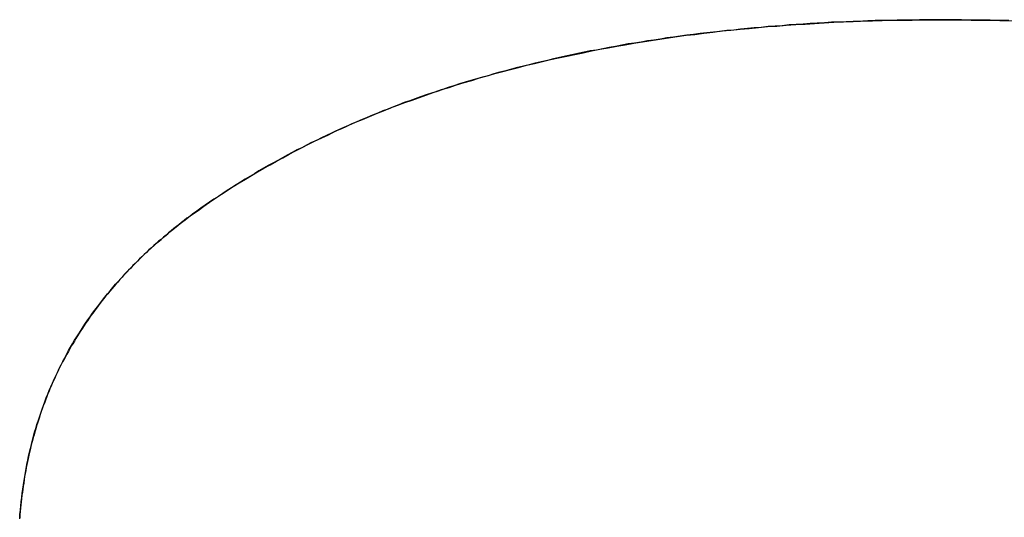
# Model space of a CAD drawing. Extents: x -4.2 to 4.1, y -6.8 to 5.8.
# Tile 134 of 214: x -0.8856 to -0.8629, y -4.0298 to -4.0184. Entities that reach past the tile are written whole.
import ezdxf

# ---------------------------------------------------------------- set-up
doc = ezdxf.new("R2010")
doc.units = 0
doc.layers.get('0').update_dxf_attribs({"linetype": 'CONTINUOUS'})

# ---------------------------------------------------------------- blocks, each defined once
blk = doc.blocks.new('*U1')
for p, q in [((-0.864336, -4.018392, 4.435), (-0.864336, -4.018392, 4.4349)), ((-0.864336, -4.018392, 4.435), (-0.864336, -4.018392, 4.4349)), ((-0.881581, -4.02287, 4.435), (-0.881581, -4.02287, 4.4349)), ((-0.881581, -4.02287, 4.435), (-0.881581, -4.02287, 4.4349))]:
    blk.add_line(p, q)
for points in [[(-0.864336, -4.01839, 4.435), (-0.86451, -4.01839, 4.435), (-0.864683, -4.01839, 4.435), (-0.864856, -4.01839, 4.435), (-0.865028, -4.0184, 4.435), (-0.865199, -4.0184, 4.435), (-0.86537, -4.0184, 4.435), (-0.86554, -4.01841, 4.435), (-0.865709, -4.01841, 4.435), (-0.865878, -4.01841, 4.435), (-0.866047, -4.01842, 4.435), (-0.866214, -4.01843, 4.435), (-0.866381, -4.01843, 4.435), (-0.866548, -4.01844, 4.435), (-0.866714, -4.01845, 4.435), (-0.866879, -4.01845, 4.435), (-0.867044, -4.01846, 4.435), (-0.867208, -4.01847, 4.435), (-0.867372, -4.01848, 4.435), (-0.867534, -4.01849, 4.435), (-0.867697, -4.0185, 4.435), (-0.867858, -4.01851, 4.435), (-0.86802, -4.01853, 4.435), (-0.86818, -4.01854, 4.435), (-0.86834, -4.01855, 4.435), (-0.868499, -4.01857, 4.435), (-0.868658, -4.01858, 4.435), (-0.868816, -4.01859, 4.435), (-0.868973, -4.01861, 4.435), (-0.86913, -4.01863, 4.435), (-0.869287, -4.01864, 4.435), (-0.869442, -4.01866, 4.435), (-0.869597, -4.01868, 4.435), (-0.869752, -4.01869, 4.435), (-0.869906, -4.01871, 4.435), (-0.870059, -4.01873, 4.435), (-0.870212, -4.01875, 4.435), (-0.870364, -4.01877, 4.435), (-0.870515, -4.01879, 4.435), (-0.870666, -4.01881, 4.435), (-0.870816, -4.01884, 4.435), (-0.870966, -4.01886, 4.435), (-0.871115, -4.01888, 4.435), (-0.871263, -4.01891, 4.435), (-0.871411, -4.01893, 4.435), (-0.871558, -4.01895, 4.435), (-0.871705, -4.01898, 4.435), (-0.871851, -4.01901, 4.435), (-0.871996, -4.01903, 4.435), (-0.872141, -4.01906, 4.435), (-0.872285, -4.01909, 4.435), (-0.872429, -4.01911, 4.435), (-0.872572, -4.01914, 4.435), (-0.872714, -4.01917, 4.435), (-0.872856, -4.0192, 4.435), (-0.872997, -4.01923, 4.435), (-0.873138, -4.01926, 4.435), (-0.873278, -4.01929, 4.435), (-0.873417, -4.01933, 4.435), (-0.873556, -4.01936, 4.435), (-0.873694, -4.01939, 4.435), (-0.873832, -4.01943, 4.435), (-0.873969, -4.01946, 4.435), (-0.874105, -4.01949, 4.435), (-0.874241, -4.01953, 4.435), (-0.874376, -4.01957, 4.435), (-0.874511, -4.0196, 4.435), (-0.874645, -4.01964, 4.435), (-0.874778, -4.01968, 4.435), (-0.874911, -4.01971, 4.435), (-0.875043, -4.01975, 4.435), (-0.875175, -4.01979, 4.435), (-0.875306, -4.01983, 4.435), (-0.875436, -4.01987, 4.435), (-0.875566, -4.01991, 4.435), (-0.875695, -4.01995, 4.435), (-0.875824, -4.02, 4.435), (-0.875952, -4.02004, 4.435), (-0.876079, -4.02008, 4.435), (-0.876206, -4.02012, 4.435), (-0.876332, -4.02017, 4.435), (-0.876457, -4.02021, 4.435), (-0.876582, -4.02026, 4.435), (-0.876707, -4.0203, 4.435), (-0.87683, -4.02035, 4.435), (-0.876954, -4.0204, 4.435), (-0.877076, -4.02045, 4.435), (-0.877198, -4.02049, 4.435), (-0.877319, -4.02054, 4.435), (-0.87744, -4.02059, 4.435), (-0.87756, -4.02064, 4.435), (-0.87768, -4.02069, 4.435), (-0.877799, -4.02074, 4.435), (-0.877917, -4.02079, 4.435), (-0.878035, -4.02085, 4.435), (-0.878152, -4.0209, 4.435), (-0.878268, -4.02095, 4.435), (-0.878384, -4.021, 4.435), (-0.878499, -4.02106, 4.435), (-0.878614, -4.02111, 4.435), (-0.878728, -4.02117, 4.435), (-0.878842, -4.02122, 4.435), (-0.878955, -4.02128, 4.435), (-0.879067, -4.02134, 4.435), (-0.879179, -4.02139, 4.435), (-0.87929, -4.02145, 4.435), (-0.8794, -4.02151, 4.435), (-0.87951, -4.02157, 4.435), (-0.879619, -4.02163, 4.435), (-0.879728, -4.02169, 4.435), (-0.879836, -4.02175, 4.435), (-0.879943, -4.02181, 4.435), (-0.88005, -4.02187, 4.435), (-0.880157, -4.02194, 4.435), (-0.880262, -4.022, 4.435), (-0.880367, -4.02206, 4.435), (-0.880472, -4.02213, 4.435), (-0.880576, -4.02219, 4.435), (-0.880679, -4.02226, 4.435), (-0.880782, -4.02232, 4.435), (-0.880884, -4.02239, 4.435), (-0.880985, -4.02246, 4.435), (-0.881086, -4.02252, 4.435), (-0.881186, -4.02259, 4.435), (-0.881286, -4.02266, 4.435), (-0.881385, -4.02273, 4.435), (-0.881483, -4.0228, 4.435), (-0.881581, -4.02287, 4.435)], [(-0.864336, -4.01839, 4.435), (-0.86451, -4.01839, 4.435), (-0.864683, -4.01839, 4.435), (-0.864856, -4.01839, 4.435), (-0.865028, -4.0184, 4.435), (-0.865199, -4.0184, 4.435), (-0.86537, -4.0184, 4.435), (-0.86554, -4.01841, 4.435), (-0.865709, -4.01841, 4.435), (-0.865878, -4.01841, 4.435), (-0.866047, -4.01842, 4.435), (-0.866214, -4.01843, 4.435), (-0.866381, -4.01843, 4.435), (-0.866548, -4.01844, 4.435), (-0.866714, -4.01845, 4.435), (-0.866879, -4.01845, 4.435), (-0.867044, -4.01846, 4.435), (-0.867208, -4.01847, 4.435), (-0.867372, -4.01848, 4.435), (-0.867534, -4.01849, 4.435), (-0.867697, -4.0185, 4.435), (-0.867858, -4.01851, 4.435), (-0.86802, -4.01853, 4.435), (-0.86818, -4.01854, 4.435), (-0.86834, -4.01855, 4.435), (-0.868499, -4.01857, 4.435), (-0.868658, -4.01858, 4.435), (-0.868816, -4.01859, 4.435), (-0.868973, -4.01861, 4.435), (-0.86913, -4.01863, 4.435), (-0.869287, -4.01864, 4.435), (-0.869442, -4.01866, 4.435), (-0.869597, -4.01868, 4.435), (-0.869752, -4.01869, 4.435), (-0.869906, -4.01871, 4.435), (-0.870059, -4.01873, 4.435), (-0.870212, -4.01875, 4.435), (-0.870364, -4.01877, 4.435), (-0.870515, -4.01879, 4.435), (-0.870666, -4.01881, 4.435), (-0.870816, -4.01884, 4.435), (-0.870966, -4.01886, 4.435), (-0.871115, -4.01888, 4.435), (-0.871263, -4.01891, 4.435), (-0.871411, -4.01893, 4.435), (-0.871558, -4.01895, 4.435), (-0.871705, -4.01898, 4.435), (-0.871851, -4.01901, 4.435), (-0.871996, -4.01903, 4.435), (-0.872141, -4.01906, 4.435), (-0.872285, -4.01909, 4.435), (-0.872429, -4.01911, 4.435), (-0.872572, -4.01914, 4.435), (-0.872714, -4.01917, 4.435), (-0.872856, -4.0192, 4.435), (-0.872997, -4.01923, 4.435), (-0.873138, -4.01926, 4.435), (-0.873278, -4.01929, 4.435), (-0.873417, -4.01933, 4.435), (-0.873556, -4.01936, 4.435), (-0.873694, -4.01939, 4.435), (-0.873832, -4.01943, 4.435), (-0.873969, -4.01946, 4.435), (-0.874105, -4.01949, 4.435), (-0.874241, -4.01953, 4.435), (-0.874376, -4.01957, 4.435), (-0.874511, -4.0196, 4.435), (-0.874645, -4.01964, 4.435), (-0.874778, -4.01968, 4.435), (-0.874911, -4.01971, 4.435), (-0.875043, -4.01975, 4.435), (-0.875175, -4.01979, 4.435), (-0.875306, -4.01983, 4.435), (-0.875436, -4.01987, 4.435), (-0.875566, -4.01991, 4.435), (-0.875695, -4.01995, 4.435), (-0.875824, -4.02, 4.435), (-0.875952, -4.02004, 4.435), (-0.876079, -4.02008, 4.435), (-0.876206, -4.02012, 4.435), (-0.876332, -4.02017, 4.435), (-0.876457, -4.02021, 4.435), (-0.876582, -4.02026, 4.435), (-0.876707, -4.0203, 4.435), (-0.87683, -4.02035, 4.435), (-0.876954, -4.0204, 4.435), (-0.877076, -4.02045, 4.435), (-0.877198, -4.02049, 4.435), (-0.877319, -4.02054, 4.435), (-0.87744, -4.02059, 4.435), (-0.87756, -4.02064, 4.435), (-0.87768, -4.02069, 4.435), (-0.877799, -4.02074, 4.435), (-0.877917, -4.02079, 4.435), (-0.878035, -4.02085, 4.435), (-0.878152, -4.0209, 4.435), (-0.878268, -4.02095, 4.435), (-0.878384, -4.021, 4.435), (-0.878499, -4.02106, 4.435), (-0.878614, -4.02111, 4.435), (-0.878728, -4.02117, 4.435), (-0.878842, -4.02122, 4.435), (-0.878955, -4.02128, 4.435), (-0.879067, -4.02134, 4.435), (-0.879179, -4.02139, 4.435), (-0.87929, -4.02145, 4.435), (-0.8794, -4.02151, 4.435), (-0.87951, -4.02157, 4.435), (-0.879619, -4.02163, 4.435), (-0.879728, -4.02169, 4.435), (-0.879836, -4.02175, 4.435), (-0.879943, -4.02181, 4.435), (-0.88005, -4.02187, 4.435), (-0.880157, -4.02194, 4.435), (-0.880262, -4.022, 4.435), (-0.880367, -4.02206, 4.435), (-0.880472, -4.02213, 4.435), (-0.880576, -4.02219, 4.435), (-0.880679, -4.02226, 4.435), (-0.880782, -4.02232, 4.435), (-0.880884, -4.02239, 4.435), (-0.880985, -4.02246, 4.435), (-0.881086, -4.02252, 4.435), (-0.881186, -4.02259, 4.435), (-0.881286, -4.02266, 4.435), (-0.881385, -4.02273, 4.435), (-0.881483, -4.0228, 4.435), (-0.881581, -4.02287, 4.435)], [(-0.881581, -4.02287, 4.4349), (-0.88145, -4.02278, 4.4349), (-0.881318, -4.02268, 4.4349), (-0.881185, -4.02259, 4.4349), (-0.881051, -4.0225, 4.4349), (-0.880916, -4.02241, 4.4349), (-0.880779, -4.02232, 4.4349), (-0.880642, -4.02223, 4.4349), (-0.880504, -4.02215, 4.4349), (-0.880364, -4.02206, 4.4349), (-0.880223, -4.02198, 4.4349), (-0.880082, -4.02189, 4.4349), (-0.879939, -4.02181, 4.4349), (-0.879795, -4.02173, 4.4349), (-0.87965, -4.02165, 4.4349), (-0.879504, -4.02157, 4.4349), (-0.879357, -4.02149, 4.4349), (-0.879209, -4.02141, 4.4349), (-0.87906, -4.02133, 4.4349), (-0.87891, -4.02126, 4.4349), (-0.878758, -4.02118, 4.4349), (-0.878606, -4.02111, 4.4349), (-0.878452, -4.02104, 4.4349), (-0.878298, -4.02096, 4.4349), (-0.878142, -4.02089, 4.4349), (-0.877985, -4.02082, 4.4349), (-0.877827, -4.02075, 4.4349), (-0.877668, -4.02069, 4.4349), (-0.877508, -4.02062, 4.4349), (-0.877347, -4.02055, 4.4349), (-0.877185, -4.02049, 4.4349), (-0.877022, -4.02042, 4.4349), (-0.876858, -4.02036, 4.4349), (-0.876692, -4.0203, 4.4349), (-0.876526, -4.02024, 4.4349), (-0.876358, -4.02018, 4.4349), (-0.87619, -4.02012, 4.4349), (-0.87602, -4.02006, 4.4349), (-0.875849, -4.02, 4.4349), (-0.875677, -4.01995, 4.4349), (-0.875505, -4.01989, 4.4349), (-0.875331, -4.01984, 4.4349), (-0.875156, -4.01979, 4.4349), (-0.874979, -4.01973, 4.4349), (-0.874802, -4.01968, 4.4349), (-0.874624, -4.01963, 4.4349), (-0.874444, -4.01958, 4.4349), (-0.874264, -4.01954, 4.4349), (-0.874083, -4.01949, 4.4349), (-0.8739, -4.01944, 4.4349), (-0.873716, -4.0194, 4.4349), (-0.873531, -4.01935, 4.4349), (-0.873346, -4.01931, 4.4349), (-0.873159, -4.01927, 4.4349), (-0.872971, -4.01923, 4.4349), (-0.872782, -4.01919, 4.4349), (-0.872592, -4.01915, 4.4349), (-0.8724, -4.01911, 4.4349), (-0.872208, -4.01907, 4.4349), (-0.872015, -4.01904, 4.4349), (-0.87182, -4.019, 4.4349), (-0.871625, -4.01897, 4.4349), (-0.871428, -4.01893, 4.4349), (-0.87123, -4.0189, 4.4349), (-0.871032, -4.01887, 4.4349), (-0.870832, -4.01884, 4.4349), (-0.870631, -4.01881, 4.4349), (-0.870429, -4.01878, 4.4349), (-0.870226, -4.01875, 4.4349), (-0.870022, -4.01873, 4.4349), (-0.869817, -4.0187, 4.4349), (-0.86961, -4.01868, 4.4349), (-0.869403, -4.01865, 4.4349), (-0.869194, -4.01863, 4.4349), (-0.868985, -4.01861, 4.4349), (-0.868774, -4.01859, 4.4349), (-0.868563, -4.01857, 4.4349), (-0.86835, -4.01855, 4.4349), (-0.868136, -4.01854, 4.4349), (-0.867921, -4.01852, 4.4349), (-0.867705, -4.0185, 4.4349), (-0.867488, -4.01849, 4.4349), (-0.86727, -4.01848, 4.4349), (-0.867051, -4.01846, 4.4349), (-0.866831, -4.01845, 4.4349), (-0.866609, -4.01844, 4.4349), (-0.866387, -4.01843, 4.4349), (-0.866163, -4.01842, 4.4349), (-0.865939, -4.01842, 4.4349), (-0.865713, -4.01841, 4.4349), (-0.865486, -4.0184, 4.4349), (-0.865258, -4.0184, 4.4349), (-0.865029, -4.0184, 4.4349), (-0.8648, -4.01839, 4.4349), (-0.864568, -4.01839, 4.4349), (-0.864336, -4.01839, 4.4349)], [(-0.881581, -4.02287, 4.4349), (-0.88145, -4.02278, 4.4349), (-0.881318, -4.02268, 4.4349), (-0.881185, -4.02259, 4.4349), (-0.881051, -4.0225, 4.4349), (-0.880916, -4.02241, 4.4349), (-0.880779, -4.02232, 4.4349), (-0.880642, -4.02223, 4.4349), (-0.880504, -4.02215, 4.4349), (-0.880364, -4.02206, 4.4349), (-0.880223, -4.02198, 4.4349), (-0.880082, -4.02189, 4.4349), (-0.879939, -4.02181, 4.4349), (-0.879795, -4.02173, 4.4349), (-0.87965, -4.02165, 4.4349), (-0.879504, -4.02157, 4.4349), (-0.879357, -4.02149, 4.4349), (-0.879209, -4.02141, 4.4349), (-0.87906, -4.02133, 4.4349), (-0.87891, -4.02126, 4.4349), (-0.878758, -4.02118, 4.4349), (-0.878606, -4.02111, 4.4349), (-0.878452, -4.02104, 4.4349), (-0.878298, -4.02096, 4.4349), (-0.878142, -4.02089, 4.4349), (-0.877985, -4.02082, 4.4349), (-0.877827, -4.02075, 4.4349), (-0.877668, -4.02069, 4.4349), (-0.877508, -4.02062, 4.4349), (-0.877347, -4.02055, 4.4349), (-0.877185, -4.02049, 4.4349), (-0.877022, -4.02042, 4.4349), (-0.876858, -4.02036, 4.4349), (-0.876692, -4.0203, 4.4349), (-0.876526, -4.02024, 4.4349), (-0.876358, -4.02018, 4.4349), (-0.87619, -4.02012, 4.4349), (-0.87602, -4.02006, 4.4349), (-0.875849, -4.02, 4.4349), (-0.875677, -4.01995, 4.4349), (-0.875505, -4.01989, 4.4349), (-0.875331, -4.01984, 4.4349), (-0.875156, -4.01979, 4.4349), (-0.874979, -4.01973, 4.4349), (-0.874802, -4.01968, 4.4349), (-0.874624, -4.01963, 4.4349), (-0.874444, -4.01958, 4.4349), (-0.874264, -4.01954, 4.4349), (-0.874083, -4.01949, 4.4349), (-0.8739, -4.01944, 4.4349), (-0.873716, -4.0194, 4.4349), (-0.873531, -4.01935, 4.4349), (-0.873346, -4.01931, 4.4349), (-0.873159, -4.01927, 4.4349), (-0.872971, -4.01923, 4.4349), (-0.872782, -4.01919, 4.4349), (-0.872592, -4.01915, 4.4349), (-0.8724, -4.01911, 4.4349), (-0.872208, -4.01907, 4.4349), (-0.872015, -4.01904, 4.4349), (-0.87182, -4.019, 4.4349), (-0.871625, -4.01897, 4.4349), (-0.871428, -4.01893, 4.4349), (-0.87123, -4.0189, 4.4349), (-0.871032, -4.01887, 4.4349), (-0.870832, -4.01884, 4.4349), (-0.870631, -4.01881, 4.4349), (-0.870429, -4.01878, 4.4349), (-0.870226, -4.01875, 4.4349), (-0.870022, -4.01873, 4.4349), (-0.869817, -4.0187, 4.4349), (-0.86961, -4.01868, 4.4349), (-0.869403, -4.01865, 4.4349), (-0.869194, -4.01863, 4.4349), (-0.868985, -4.01861, 4.4349), (-0.868774, -4.01859, 4.4349), (-0.868563, -4.01857, 4.4349), (-0.86835, -4.01855, 4.4349), (-0.868136, -4.01854, 4.4349), (-0.867921, -4.01852, 4.4349), (-0.867705, -4.0185, 4.4349), (-0.867488, -4.01849, 4.4349), (-0.86727, -4.01848, 4.4349), (-0.867051, -4.01846, 4.4349), (-0.866831, -4.01845, 4.4349), (-0.866609, -4.01844, 4.4349), (-0.866387, -4.01843, 4.4349), (-0.866163, -4.01842, 4.4349), (-0.865939, -4.01842, 4.4349), (-0.865713, -4.01841, 4.4349), (-0.865486, -4.0184, 4.4349), (-0.865258, -4.0184, 4.4349), (-0.865029, -4.0184, 4.4349), (-0.8648, -4.01839, 4.4349), (-0.864568, -4.01839, 4.4349), (-0.864336, -4.01839, 4.4349)], [(-0.862801, -4.01841, 4.435), (-0.863017, -4.01841, 4.435), (-0.863234, -4.0184, 4.435), (-0.863452, -4.0184, 4.435), (-0.863671, -4.0184, 4.435), (-0.863892, -4.01839, 4.435), (-0.864113, -4.01839, 4.435), (-0.864336, -4.01839, 4.435)], [(-0.862801, -4.01841, 4.435), (-0.863017, -4.01841, 4.435), (-0.863234, -4.0184, 4.435), (-0.863452, -4.0184, 4.435), (-0.863671, -4.0184, 4.435), (-0.863892, -4.01839, 4.435), (-0.864113, -4.01839, 4.435), (-0.864336, -4.01839, 4.435)], [(-0.864336, -4.01839, 4.4349), (-0.864002, -4.01839, 4.4349), (-0.863669, -4.0184, 4.4349), (-0.86334, -4.0184, 4.4349), (-0.863013, -4.01841, 4.4349), (-0.862689, -4.01842, 4.4349)], [(-0.864336, -4.01839, 4.4349), (-0.864002, -4.01839, 4.4349), (-0.863669, -4.0184, 4.4349), (-0.86334, -4.0184, 4.4349), (-0.863013, -4.01841, 4.4349), (-0.862689, -4.01842, 4.4349)], [(-0.881581, -4.02287, 4.435), (-0.881644, -4.02292, 4.435), (-0.881706, -4.02296, 4.435), (-0.881768, -4.02301, 4.435), (-0.881829, -4.02306, 4.435), (-0.88189, -4.02311, 4.435), (-0.88195, -4.02315, 4.435), (-0.88201, -4.0232, 4.435), (-0.882069, -4.02325, 4.435), (-0.882128, -4.0233, 4.435), (-0.882186, -4.02335, 4.435), (-0.882244, -4.0234, 4.435), (-0.882301, -4.02345, 4.435), (-0.882358, -4.02349, 4.435), (-0.882415, -4.02354, 4.435), (-0.88247, -4.02359, 4.435), (-0.882526, -4.02364, 4.435), (-0.882581, -4.02369, 4.435), (-0.882635, -4.02375, 4.435), (-0.882689, -4.0238, 4.435), (-0.882742, -4.02385, 4.435), (-0.882795, -4.0239, 4.435), (-0.882847, -4.02395, 4.435), (-0.882899, -4.024, 4.435), (-0.88295, -4.02405, 4.435), (-0.883001, -4.02411, 4.435), (-0.883052, -4.02416, 4.435), (-0.883102, -4.02421, 4.435), (-0.883151, -4.02426, 4.435), (-0.8832, -4.02432, 4.435), (-0.883248, -4.02437, 4.435), (-0.883296, -4.02443, 4.435), (-0.883343, -4.02448, 4.435), (-0.88339, -4.02453, 4.435), (-0.883437, -4.02459, 4.435), (-0.883483, -4.02464, 4.435), (-0.883528, -4.0247, 4.435), (-0.883573, -4.02475, 4.435), (-0.883617, -4.02481, 4.435), (-0.883661, -4.02486, 4.435), (-0.883705, -4.02492, 4.435), (-0.883748, -4.02498, 4.435), (-0.88379, -4.02503, 4.435), (-0.883832, -4.02509, 4.435), (-0.883873, -4.02515, 4.435), (-0.883914, -4.0252, 4.435), (-0.883955, -4.02526, 4.435), (-0.883995, -4.02532, 4.435), (-0.884034, -4.02537, 4.435), (-0.884073, -4.02543, 4.435), (-0.884112, -4.02549, 4.435), (-0.88415, -4.02555, 4.435), (-0.884187, -4.02561, 4.435), (-0.884224, -4.02567, 4.435), (-0.88426, -4.02573, 4.435), (-0.884296, -4.02579, 4.435), (-0.884332, -4.02585, 4.435), (-0.884367, -4.0259, 4.435), (-0.884401, -4.02597, 4.435), (-0.884435, -4.02603, 4.435), (-0.884469, -4.02609, 4.435), (-0.884502, -4.02615, 4.435), (-0.884534, -4.02621, 4.435), (-0.884566, -4.02627, 4.435), (-0.884598, -4.02633, 4.435), (-0.884629, -4.02639, 4.435), (-0.884659, -4.02645, 4.435), (-0.884689, -4.02652, 4.435), (-0.884719, -4.02658, 4.435), (-0.884748, -4.02664, 4.435), (-0.884776, -4.0267, 4.435), (-0.884804, -4.02677, 4.435), (-0.884832, -4.02683, 4.435), (-0.884859, -4.02689, 4.435), (-0.884886, -4.02696, 4.435), (-0.884912, -4.02702, 4.435), (-0.884937, -4.02709, 4.435), (-0.884962, -4.02715, 4.435), (-0.884987, -4.02722, 4.435), (-0.885011, -4.02728, 4.435), (-0.885034, -4.02735, 4.435), (-0.885058, -4.02741, 4.435), (-0.88508, -4.02748, 4.435), (-0.885102, -4.02754, 4.435), (-0.885124, -4.02761, 4.435), (-0.885145, -4.02768, 4.435), (-0.885165, -4.02774, 4.435), (-0.885186, -4.02781, 4.435), (-0.885205, -4.02788, 4.435), (-0.885224, -4.02795, 4.435), (-0.885243, -4.02801, 4.435), (-0.885261, -4.02808, 4.435), (-0.885279, -4.02815, 4.435), (-0.885296, -4.02822, 4.435), (-0.885312, -4.02829, 4.435), (-0.885328, -4.02835, 4.435), (-0.885344, -4.02842, 4.435), (-0.885359, -4.02849, 4.435), (-0.885374, -4.02856, 4.435), (-0.885388, -4.02863, 4.435), (-0.885402, -4.0287, 4.435), (-0.885415, -4.02877, 4.435), (-0.885427, -4.02884, 4.435), (-0.88544, -4.02891, 4.435), (-0.885451, -4.02898, 4.435), (-0.885462, -4.02906, 4.435), (-0.885473, -4.02913, 4.435), (-0.885483, -4.0292, 4.435), (-0.885493, -4.02927, 4.435), (-0.885502, -4.02934, 4.435), (-0.885511, -4.02942, 4.435), (-0.885519, -4.02949, 4.435), (-0.885527, -4.02956, 4.435), (-0.885534, -4.02963, 4.435), (-0.885541, -4.02971, 4.435), (-0.885547, -4.02978, 4.435), (-0.885552, -4.02986, 4.435)], [(-0.881581, -4.02287, 4.435), (-0.881644, -4.02292, 4.435), (-0.881706, -4.02296, 4.435), (-0.881768, -4.02301, 4.435), (-0.881829, -4.02306, 4.435), (-0.88189, -4.02311, 4.435), (-0.88195, -4.02315, 4.435), (-0.88201, -4.0232, 4.435), (-0.882069, -4.02325, 4.435), (-0.882128, -4.0233, 4.435), (-0.882186, -4.02335, 4.435), (-0.882244, -4.0234, 4.435), (-0.882301, -4.02345, 4.435), (-0.882358, -4.02349, 4.435), (-0.882415, -4.02354, 4.435), (-0.88247, -4.02359, 4.435), (-0.882526, -4.02364, 4.435), (-0.882581, -4.02369, 4.435), (-0.882635, -4.02375, 4.435), (-0.882689, -4.0238, 4.435), (-0.882742, -4.02385, 4.435), (-0.882795, -4.0239, 4.435), (-0.882847, -4.02395, 4.435), (-0.882899, -4.024, 4.435), (-0.88295, -4.02405, 4.435), (-0.883001, -4.02411, 4.435), (-0.883052, -4.02416, 4.435), (-0.883102, -4.02421, 4.435), (-0.883151, -4.02426, 4.435), (-0.8832, -4.02432, 4.435), (-0.883248, -4.02437, 4.435), (-0.883296, -4.02443, 4.435), (-0.883343, -4.02448, 4.435), (-0.88339, -4.02453, 4.435), (-0.883437, -4.02459, 4.435), (-0.883483, -4.02464, 4.435), (-0.883528, -4.0247, 4.435), (-0.883573, -4.02475, 4.435), (-0.883617, -4.02481, 4.435), (-0.883661, -4.02486, 4.435), (-0.883705, -4.02492, 4.435), (-0.883748, -4.02498, 4.435), (-0.88379, -4.02503, 4.435), (-0.883832, -4.02509, 4.435), (-0.883873, -4.02515, 4.435), (-0.883914, -4.0252, 4.435), (-0.883955, -4.02526, 4.435), (-0.883995, -4.02532, 4.435), (-0.884034, -4.02537, 4.435), (-0.884073, -4.02543, 4.435), (-0.884112, -4.02549, 4.435), (-0.88415, -4.02555, 4.435), (-0.884187, -4.02561, 4.435), (-0.884224, -4.02567, 4.435), (-0.88426, -4.02573, 4.435), (-0.884296, -4.02579, 4.435), (-0.884332, -4.02585, 4.435), (-0.884367, -4.0259, 4.435), (-0.884401, -4.02597, 4.435), (-0.884435, -4.02603, 4.435), (-0.884469, -4.02609, 4.435), (-0.884502, -4.02615, 4.435), (-0.884534, -4.02621, 4.435), (-0.884566, -4.02627, 4.435), (-0.884598, -4.02633, 4.435), (-0.884629, -4.02639, 4.435), (-0.884659, -4.02645, 4.435), (-0.884689, -4.02652, 4.435), (-0.884719, -4.02658, 4.435), (-0.884748, -4.02664, 4.435), (-0.884776, -4.0267, 4.435), (-0.884804, -4.02677, 4.435), (-0.884832, -4.02683, 4.435), (-0.884859, -4.02689, 4.435), (-0.884886, -4.02696, 4.435), (-0.884912, -4.02702, 4.435), (-0.884937, -4.02709, 4.435), (-0.884962, -4.02715, 4.435), (-0.884987, -4.02722, 4.435), (-0.885011, -4.02728, 4.435), (-0.885034, -4.02735, 4.435), (-0.885058, -4.02741, 4.435), (-0.88508, -4.02748, 4.435), (-0.885102, -4.02754, 4.435), (-0.885124, -4.02761, 4.435), (-0.885145, -4.02768, 4.435), (-0.885165, -4.02774, 4.435), (-0.885186, -4.02781, 4.435), (-0.885205, -4.02788, 4.435), (-0.885224, -4.02795, 4.435), (-0.885243, -4.02801, 4.435), (-0.885261, -4.02808, 4.435), (-0.885279, -4.02815, 4.435), (-0.885296, -4.02822, 4.435), (-0.885312, -4.02829, 4.435), (-0.885328, -4.02835, 4.435), (-0.885344, -4.02842, 4.435), (-0.885359, -4.02849, 4.435), (-0.885374, -4.02856, 4.435), (-0.885388, -4.02863, 4.435), (-0.885402, -4.0287, 4.435), (-0.885415, -4.02877, 4.435), (-0.885427, -4.02884, 4.435), (-0.88544, -4.02891, 4.435), (-0.885451, -4.02898, 4.435), (-0.885462, -4.02906, 4.435), (-0.885473, -4.02913, 4.435), (-0.885483, -4.0292, 4.435), (-0.885493, -4.02927, 4.435), (-0.885502, -4.02934, 4.435), (-0.885511, -4.02942, 4.435), (-0.885519, -4.02949, 4.435), (-0.885527, -4.02956, 4.435), (-0.885534, -4.02963, 4.435), (-0.885541, -4.02971, 4.435), (-0.885547, -4.02978, 4.435), (-0.885552, -4.02986, 4.435)], [(-0.885554, -4.02988, 4.4349), (-0.885547, -4.02978, 4.4349), (-0.885538, -4.02968, 4.4349), (-0.885529, -4.02958, 4.4349), (-0.885519, -4.02949, 4.4349), (-0.885508, -4.02939, 4.4349), (-0.885496, -4.02929, 4.4349), (-0.885483, -4.0292, 4.4349), (-0.885469, -4.0291, 4.4349), (-0.885454, -4.029, 4.4349), (-0.885439, -4.02891, 4.4349), (-0.885422, -4.02882, 4.4349), (-0.885405, -4.02872, 4.4349), (-0.885387, -4.02863, 4.4349), (-0.885368, -4.02853, 4.4349), (-0.885348, -4.02844, 4.4349), (-0.885327, -4.02835, 4.4349), (-0.885305, -4.02826, 4.4349), (-0.885283, -4.02817, 4.4349), (-0.885259, -4.02807, 4.4349), (-0.885235, -4.02798, 4.4349), (-0.88521, -4.02789, 4.4349), (-0.885183, -4.0278, 4.4349), (-0.885156, -4.02771, 4.4349), (-0.885128, -4.02763, 4.4349), (-0.8851, -4.02754, 4.4349), (-0.88507, -4.02745, 4.4349), (-0.885039, -4.02736, 4.4349), (-0.885008, -4.02727, 4.4349), (-0.884976, -4.02719, 4.4349), (-0.884942, -4.0271, 4.4349), (-0.884908, -4.02701, 4.4349), (-0.884873, -4.02693, 4.4349), (-0.884837, -4.02684, 4.4349), (-0.8848, -4.02676, 4.4349), (-0.884763, -4.02667, 4.4349), (-0.884724, -4.02659, 4.4349), (-0.884685, -4.02651, 4.4349), (-0.884644, -4.02642, 4.4349), (-0.884603, -4.02634, 4.4349), (-0.884561, -4.02626, 4.4349), (-0.884518, -4.02618, 4.4349), (-0.884474, -4.0261, 4.4349), (-0.884429, -4.02601, 4.4349), (-0.884384, -4.02593, 4.4349), (-0.884337, -4.02585, 4.4349), (-0.88429, -4.02577, 4.4349), (-0.884241, -4.02569, 4.4349), (-0.884192, -4.02562, 4.4349), (-0.884142, -4.02554, 4.4349), (-0.884091, -4.02546, 4.4349), (-0.884039, -4.02538, 4.4349), (-0.883986, -4.0253, 4.4349), (-0.883933, -4.02523, 4.4349), (-0.883878, -4.02515, 4.4349), (-0.883823, -4.02508, 4.4349), (-0.883766, -4.025, 4.4349), (-0.883709, -4.02493, 4.4349), (-0.883651, -4.02485, 4.4349), (-0.883592, -4.02478, 4.4349), (-0.883532, -4.0247, 4.4349), (-0.883472, -4.02463, 4.4349), (-0.88341, -4.02456, 4.4349), (-0.883347, -4.02448, 4.4349), (-0.883284, -4.02441, 4.4349), (-0.88322, -4.02434, 4.4349), (-0.883155, -4.02427, 4.4349), (-0.883088, -4.0242, 4.4349), (-0.883022, -4.02413, 4.4349), (-0.882954, -4.02406, 4.4349), (-0.882885, -4.02399, 4.4349), (-0.882815, -4.02392, 4.4349), (-0.882745, -4.02385, 4.4349), (-0.882673, -4.02378, 4.4349), (-0.882601, -4.02371, 4.4349), (-0.882528, -4.02365, 4.4349), (-0.882454, -4.02358, 4.4349), (-0.882379, -4.02351, 4.4349), (-0.882303, -4.02345, 4.4349), (-0.882227, -4.02338, 4.4349), (-0.882149, -4.02332, 4.4349), (-0.88207, -4.02325, 4.4349), (-0.881991, -4.02319, 4.4349), (-0.881911, -4.02312, 4.4349), (-0.88183, -4.02306, 4.4349), (-0.881748, -4.023, 4.4349), (-0.881665, -4.02293, 4.4349), (-0.881581, -4.02287, 4.4349)], [(-0.885554, -4.02988, 4.4349), (-0.885547, -4.02978, 4.4349), (-0.885538, -4.02968, 4.4349), (-0.885529, -4.02958, 4.4349), (-0.885519, -4.02949, 4.4349), (-0.885508, -4.02939, 4.4349), (-0.885496, -4.02929, 4.4349), (-0.885483, -4.0292, 4.4349), (-0.885469, -4.0291, 4.4349), (-0.885454, -4.029, 4.4349), (-0.885439, -4.02891, 4.4349), (-0.885422, -4.02882, 4.4349), (-0.885405, -4.02872, 4.4349), (-0.885387, -4.02863, 4.4349), (-0.885368, -4.02853, 4.4349), (-0.885348, -4.02844, 4.4349), (-0.885327, -4.02835, 4.4349), (-0.885305, -4.02826, 4.4349), (-0.885283, -4.02817, 4.4349), (-0.885259, -4.02807, 4.4349), (-0.885235, -4.02798, 4.4349), (-0.88521, -4.02789, 4.4349), (-0.885183, -4.0278, 4.4349), (-0.885156, -4.02771, 4.4349), (-0.885128, -4.02763, 4.4349), (-0.8851, -4.02754, 4.4349), (-0.88507, -4.02745, 4.4349), (-0.885039, -4.02736, 4.4349), (-0.885008, -4.02727, 4.4349), (-0.884976, -4.02719, 4.4349), (-0.884942, -4.0271, 4.4349), (-0.884908, -4.02701, 4.4349), (-0.884873, -4.02693, 4.4349), (-0.884837, -4.02684, 4.4349), (-0.8848, -4.02676, 4.4349), (-0.884763, -4.02667, 4.4349), (-0.884724, -4.02659, 4.4349), (-0.884685, -4.02651, 4.4349), (-0.884644, -4.02642, 4.4349), (-0.884603, -4.02634, 4.4349), (-0.884561, -4.02626, 4.4349), (-0.884518, -4.02618, 4.4349), (-0.884474, -4.0261, 4.4349), (-0.884429, -4.02601, 4.4349), (-0.884384, -4.02593, 4.4349), (-0.884337, -4.02585, 4.4349), (-0.88429, -4.02577, 4.4349), (-0.884241, -4.02569, 4.4349), (-0.884192, -4.02562, 4.4349), (-0.884142, -4.02554, 4.4349), (-0.884091, -4.02546, 4.4349), (-0.884039, -4.02538, 4.4349), (-0.883986, -4.0253, 4.4349), (-0.883933, -4.02523, 4.4349), (-0.883878, -4.02515, 4.4349), (-0.883823, -4.02508, 4.4349), (-0.883766, -4.025, 4.4349), (-0.883709, -4.02493, 4.4349), (-0.883651, -4.02485, 4.4349), (-0.883592, -4.02478, 4.4349), (-0.883532, -4.0247, 4.4349), (-0.883472, -4.02463, 4.4349), (-0.88341, -4.02456, 4.4349), (-0.883347, -4.02448, 4.4349), (-0.883284, -4.02441, 4.4349), (-0.88322, -4.02434, 4.4349), (-0.883155, -4.02427, 4.4349), (-0.883088, -4.0242, 4.4349), (-0.883022, -4.02413, 4.4349), (-0.882954, -4.02406, 4.4349), (-0.882885, -4.02399, 4.4349), (-0.882815, -4.02392, 4.4349), (-0.882745, -4.02385, 4.4349), (-0.882673, -4.02378, 4.4349), (-0.882601, -4.02371, 4.4349), (-0.882528, -4.02365, 4.4349), (-0.882454, -4.02358, 4.4349), (-0.882379, -4.02351, 4.4349), (-0.882303, -4.02345, 4.4349), (-0.882227, -4.02338, 4.4349), (-0.882149, -4.02332, 4.4349), (-0.88207, -4.02325, 4.4349), (-0.881991, -4.02319, 4.4349), (-0.881911, -4.02312, 4.4349), (-0.88183, -4.02306, 4.4349), (-0.881748, -4.023, 4.4349), (-0.881665, -4.02293, 4.4349), (-0.881581, -4.02287, 4.4349)]]:
    blk.add_polyline3d(points)

msp = doc.modelspace()

# ---------------------------------------------------------------- block references
msp.add_blockref('*U1', (0, 0))

doc.saveas('drawing.dxf')
